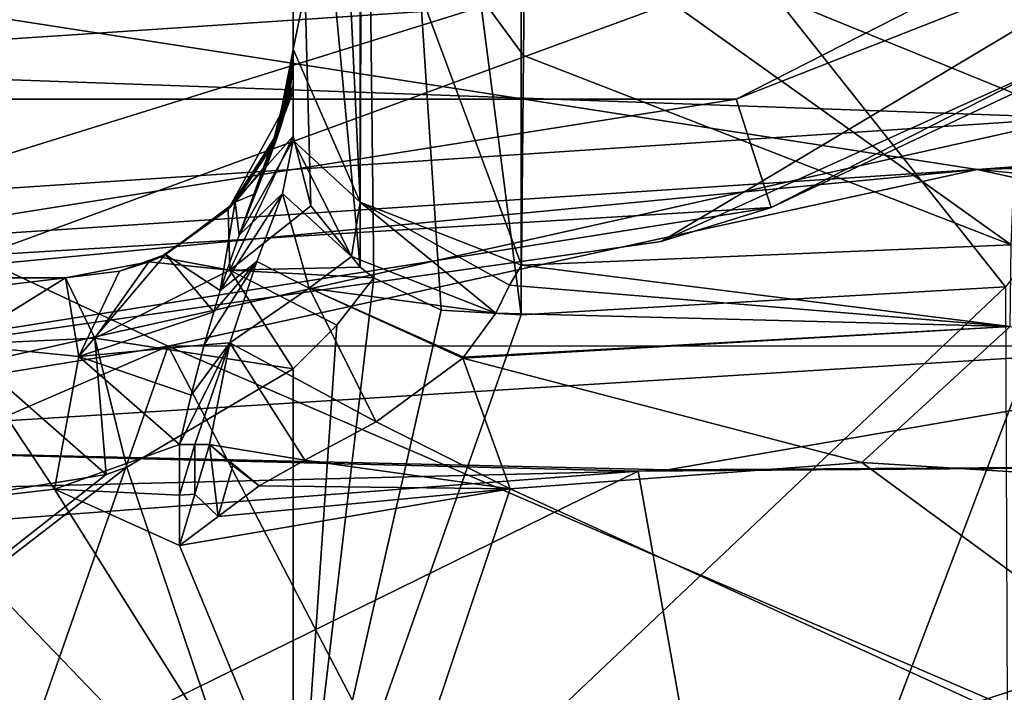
# Model space of a CAD drawing. Header units: millimetres. Extents: x -110 to 163, y -50 to 19.
# Tile 10 of 256: x -73.2 to -68.88, y -33.12 to -30.17. Entities that reach past the tile are written whole.
import ezdxf

# ---------------------------------------------------------------- set-up
doc = ezdxf.new("R2010")
doc.units = ezdxf.units.MM
doc.header["$LTSCALE"] = 65.185185
for name, color, linetype in [('1008', 7, 'CONTINUOUS'), ('1012', 7, 'CONTINUOUS'), ('1023', 7, 'CONTINUOUS'), ('1026', 7, 'CONTINUOUS'), ('15', 7, 'CONTINUOUS'), ('235', 7, 'CONTINUOUS'), ('242', 7, 'CONTINUOUS'), ('27', 7, 'CONTINUOUS'), ('28', 7, 'CONTINUOUS'), ('29', 7, 'CONTINUOUS'), ('326', 7, 'CONTINUOUS'), ('327', 7, 'CONTINUOUS'), ('331', 7, 'CONTINUOUS'), ('340', 7, 'CONTINUOUS'), ('341', 7, 'CONTINUOUS'), ('342', 7, 'CONTINUOUS'), ('343', 7, 'CONTINUOUS'), ('344', 7, 'CONTINUOUS'), ('363', 7, 'CONTINUOUS'), ('364', 7, 'CONTINUOUS'), ('380', 7, 'CONTINUOUS'), ('386', 7, 'CONTINUOUS'), ('46', 7, 'CONTINUOUS'), ('51', 7, 'CONTINUOUS'), ('52', 7, 'CONTINUOUS'), ('53', 7, 'CONTINUOUS'), ('54', 7, 'CONTINUOUS'), ('6026', 7, 'CONTINUOUS'), ('6030', 7, 'CONTINUOUS'), ('6094', 7, 'CONTINUOUS')]:
    doc.layers.add(name, color=color, linetype=linetype)

msp = doc.modelspace()

# ---------------------------------------------------------------- linework, layer by layer
at = {"layer": '1008', "color": 7, "linetype": 'CONTINUOUS', "true_color": 0xb49632}
for points in [[(-79.9443, -30.5169, -36.5), (-65.5954, -28.2443, -36.5), (-84.4046, -28.2443, -36.5), (-79.9443, -30.5169, -36.5)], [(-70.0557, -30.5169, -36.5), (-65.5954, -28.2443, -36.5), (-79.9443, -30.5169, -36.5), (-70.0557, -30.5169, -36.5)], [(-75, -31.3, -36.5), (-70.0557, -30.5169, -36.5), (-79.9443, -30.5169, -36.5), (-75, -31.3, -36.5)]]:
    msp.add_3dface(points, dxfattribs=at)
at = {"layer": '1012', "color": 7, "linetype": 'CONTINUOUS', "true_color": 0xb49632}
for points in [[(-65.3016, -28.6488, -37), (-69.9012, -30.9924, -37), (-66.1386, -29.2185, -51), (-65.3016, -28.6488, -37)], [(-66.1386, -29.2185, -51), (-69.9012, -30.9924, -37), (-70.3851, -31.1415, -51), (-66.1386, -29.2185, -51)], [(-69.9012, -30.9924, -37), (-75, -31.8, -37), (-70.3851, -31.1415, -51), (-69.9012, -30.9924, -37)], [(-70.3851, -31.1415, -51), (-75, -31.8, -37), (-75, -31.8, -51), (-70.3851, -31.1415, -51)]]:
    msp.add_3dface(points, dxfattribs=at)
at = {"layer": '1023', "color": 7, "linetype": 'CONTINUOUS', "true_color": 0xb49632}
for points in [[(-65.5954, -28.2443, -36.5), (-70.0557, -30.5169, -36.5), (-65.3016, -28.6488, -37), (-65.5954, -28.2443, -36.5)], [(-70.0557, -30.5169, -36.5), (-69.9012, -30.9924, -37), (-65.3016, -28.6488, -37), (-70.0557, -30.5169, -36.5)], [(-70.0557, -30.5169, -36.5), (-75, -31.3, -36.5), (-69.9012, -30.9924, -37), (-70.0557, -30.5169, -36.5)], [(-75, -31.3, -36.5), (-75, -31.8, -37), (-69.9012, -30.9924, -37), (-75, -31.3, -36.5)]]:
    msp.add_3dface(points, dxfattribs=at)
at = {"layer": '1026', "color": 7, "linetype": 'CONTINUOUS', "true_color": 0xb49632}
for points in [[(-65.9228, -28.4759, -51.5), (-75, -31.8, -51), (-75.0001, -31.3, -51.5), (-65.9228, -28.4759, -51.5)], [(-70.3851, -31.1415, -51), (-75, -31.8, -51), (-65.9228, -28.4759, -51.5), (-70.3851, -31.1415, -51)], [(-66.1386, -29.2185, -51), (-70.3851, -31.1415, -51), (-65.9228, -28.4759, -51.5), (-66.1386, -29.2185, -51)]]:
    msp.add_3dface(points, dxfattribs=at)
at = {"layer": '15', "linetype": 'CONTINUOUS'}
for points in [[(-72, -30.3, 5.6569), (-72, -28.232, 2.3648), (-72, -28.1092, 10.4007), (-72, -30.3, 5.6569)], [(-72, -30.4833, 5.8278), (-72, -30.3, 5.6569), (-72, -28.1092, 10.4007), (-72, -30.4833, 5.8278)], [(-72, -30.6782, 5.9802), (-72, -30.4833, 5.8278), (-72, -28.1092, 10.4007), (-72, -30.6782, 5.9802)], [(-72, -28.6678, -12.5), (-72, -28.232, 2.3648), (-72, -30.3, 5.6569), (-72, -28.6678, -12.5)], [(-72, -29.4444, -9.781), (-72, -28.6678, -12.5), (-72, -30.3, 5.6569), (-72, -29.4444, -9.781)], [(-72, -30.2975, -7.1095), (-72, -29.4444, -9.781), (-72, -30.3, 5.6569), (-72, -30.2975, -7.1095)], [(-72, -30.4638, -6.7367), (-72, -30.2975, -7.1095), (-72, -30.453, -6.089), (-72, -30.4638, -6.7367)], [(-72, -30.453, -6.089), (-72, -30.2975, -7.1095), (-72, -30.3581, -5.895), (-72, -30.453, -6.089)], [(-72, -30.3581, -5.895), (-72, -30.2975, -7.1095), (-72, -30.3205, -5.7792), (-72, -30.3581, -5.895)], [(-72, -30.3205, -5.7792), (-72, -30.2975, -7.1095), (-72, -30.3062, -5.7132), (-72, -30.3205, -5.7792)], [(-72, -30.3062, -5.7132), (-72, -30.2975, -7.1095), (-72, -30.3017, -5.6808), (-72, -30.3062, -5.7132)], [(-72, -30.3017, -5.6808), (-72, -30.2975, -7.1095), (-72, -30.3002, -5.6654), (-72, -30.3017, -5.6808)], [(-72, -30.3002, -5.6654), (-72, -30.2975, -7.1095), (-72, -30.3, -5.6569), (-72, -30.3002, -5.6654)], [(-72, -30.3, -5.6569), (-72, -30.2975, -7.1095), (-72, -30.3, 5.6569), (-72, -30.3, -5.6569)], [(-72, -30.698, -6.4005), (-72, -30.4638, -6.7367), (-72, -30.453, -6.089), (-72, -30.698, -6.4005)]]:
    msp.add_3dface(points, dxfattribs=at)
at = {"layer": '235', "color": 7, "linetype": 'CONTINUOUS', "true_color": 0x0303ff}
for points in [[(-103, -25.55, 17.7535), (-103, -33.0535, 10.25), (-68.9975, -30.825, 13.3875), (-103, -25.55, 17.7535)], [(-13.8802, -26.857, 16.9318), (-103, -25.55, 17.7535), (-68.9975, -30.825, 13.3875), (-13.8802, -26.857, 16.9318)], [(108.1, -25.55, 17.7535), (0.0005, -28.7081, 15.5072), (-68.9975, -30.825, 13.3875), (108.1, -25.55, 17.7535)], [(-64.6798, -31.24, 12.8905), (108.1, -25.55, 17.7535), (-68.9975, -30.825, 13.3875), (-64.6798, -31.24, 12.8905)], [(-12.2471, -27.2856, 16.6312), (-13.8802, -26.857, 16.9318), (-68.9975, -30.825, 13.3875), (-12.2471, -27.2856, 16.6312)], [(-5.5378, -28.4272, 15.7457), (-12.2471, -27.2856, 16.6312), (-68.9975, -30.825, 13.3875), (-5.5378, -28.4272, 15.7457)], [(0.0005, -28.7081, 15.5072), (-5.5378, -28.4272, 15.7457), (-68.9975, -30.825, 13.3875), (0.0005, -28.7081, 15.5072)], [(-68.9975, -30.825, 13.3875), (-103, -33.0535, 10.25), (-73.321, -31.2403, 12.8902), (-68.9975, -30.825, 13.3875)]]:
    msp.add_3dface(points, dxfattribs=at)
at = {"layer": '242', "color": 7, "linetype": 'CONTINUOUS', "true_color": 0x0303ff}
for points in [[(-68.8723, -31.3395, 6.9988), (-71, -31.4632, 6.7082), (-71, -28.6587, 11.3046), (-68.8723, -31.3395, 6.9988)], [(-66.75, -28.7087, 11.2453), (-68.8723, -31.3395, 6.9988), (-71, -28.6587, 11.3046), (-66.75, -28.7087, 11.2453)]]:
    msp.add_3dface(points, dxfattribs=at)
at = {"layer": '27', "linetype": 'CONTINUOUS'}
for points in [[(-72, -31.6997, 6.3246), (-72, -34.3, 6.3246), (-72.7313, -32.1322, 5.9226), (-72, -31.6997, 6.3246)], [(-72.5, -32.0321, -6.0622), (-73.0482, -32.2285, -5.7107), (-72.5, -32.2539, -6.0622), (-72.5, -32.0321, -6.0622)], [(-69.5034, -32.1107, -6.9819), (-71.0472, -32.2268, -6.694), (-66.5163, -34.3, -6.5446), (-69.5034, -32.1107, -6.9819)], [(-66.4585, -32.2982, -6.5223), (-69.5034, -32.1107, -6.9819), (-66.5163, -34.3, -6.5446), (-66.4585, -32.2982, -6.5223)], [(-72.7313, -32.1322, 5.9226), (-72, -34.3, 6.3246), (-75.545, -34.3, 2.4825), (-72.7313, -32.1322, 5.9226)], [(-72.8219, -32.1643, 5.8646), (-72.7313, -32.1322, 5.9226), (-75.545, -34.3, 2.4825), (-72.8219, -32.1643, 5.8646)], [(-73.6667, -32.3, 5.2175), (-72.8219, -32.1643, 5.8646), (-75.545, -34.3, 2.4825), (-73.6667, -32.3, 5.2175)], [(-73.0482, -32.2285, -5.7107), (-73.6667, -32.3, -5.2175), (-71.7429, -34.3, -6.4402), (-73.0482, -32.2285, -5.7107)], [(-72.5, -32.2539, -6.0622), (-73.0482, -32.2285, -5.7107), (-72.5, -32.4757, -6.0622), (-72.5, -32.2539, -6.0622)], [(-72.5, -32.4757, -6.0622), (-73.0482, -32.2285, -5.7107), (-71.7429, -34.3, -6.4402), (-72.5, -32.4757, -6.0622)], [(-71.0472, -32.2268, -6.694), (-72.5, -32.4757, -6.0622), (-71.7429, -34.3, -6.4402), (-71.0472, -32.2268, -6.694)], [(-66.5163, -34.3, -6.5446), (-71.0472, -32.2268, -6.694), (-71.7429, -34.3, -6.4402), (-66.5163, -34.3, -6.5446)], [(-71.7429, -34.3, -6.4402), (-73.6667, -32.3, -5.2175), (-75.4397, -34.3, -2.7441), (-71.7429, -34.3, -6.4402)]]:
    msp.add_3dface(points, dxfattribs=at)
at = {"layer": '28', "linetype": 'CONTINUOUS'}
for points in [[(-71.3507, -31.4418, 6.5935), (-72, -34.3, 6.3246), (-71.6463, -31.3005, 6.4805), (-71.3507, -31.4418, 6.5935)], [(-71.6463, -31.3005, 6.4805), (-72, -34.3, 6.3246), (-71.808, -31.5089, 6.4121), (-71.6463, -31.3005, 6.4805)], [(-68.8723, -31.3395, 6.9988), (-72, -34.3, 6.3246), (-71, -31.4632, 6.7082), (-68.8723, -31.3395, 6.9988)], [(-72, -34.3, 6.3246), (-68.8723, -31.3395, 6.9988), (-68.8603, -34.3, 6.9986), (-72, -34.3, 6.3246)], [(-71, -31.4632, 6.7082), (-72, -34.3, 6.3246), (-71.3507, -31.4418, 6.5935), (-71, -31.4632, 6.7082)], [(-72, -34.3, 6.3246), (-72, -31.6997, 6.3246), (-71.808, -31.5089, 6.4121), (-72, -34.3, 6.3246)]]:
    msp.add_3dface(points, dxfattribs=at)
at = {"layer": '29', "linetype": 'CONTINUOUS'}
for points in [[(-75, -31.3, 0), (-74.7657, -31.3, -1.6604), (-73, -31.3, 4.4721), (-75, -31.3, 0)], [(-74.7657, -31.3, 1.6604), (-75, -31.3, 0), (-73, -31.3, 4.4721), (-74.7657, -31.3, 1.6604)], [(-74.7657, -31.3, -1.6604), (-73, -31.3, -4.4721), (-73, -31.3, 4.4721), (-74.7657, -31.3, -1.6604)]]:
    msp.add_3dface(points, dxfattribs=at)
at = {"layer": '326', "linetype": 'CONTINUOUS'}
for points in [[(-72, -30.3062, -5.7132), (-72, -30.3017, -5.6808), (-72.0106, -30.4479, -5.678), (-72, -30.3062, -5.7132)], [(-72, -30.3017, -5.6808), (-72.0052, -30.4052, -5.6789), (-72.0106, -30.4479, -5.678), (-72, -30.3017, -5.6808)], [(-72, -30.3017, -5.6808), (-72.0023, -30.3714, -5.6778), (-72.0052, -30.4052, -5.6789), (-72, -30.3017, -5.6808)], [(-72, -30.3017, -5.6808), (-72.0009, -30.3468, -5.6751), (-72.0023, -30.3714, -5.6778), (-72, -30.3017, -5.6808)], [(-72, -30.3017, -5.6808), (-72, -30.3002, -5.6654), (-72.0009, -30.3468, -5.6751), (-72, -30.3017, -5.6808)], [(-72, -30.3002, -5.6654), (-72.0003, -30.3292, -5.6718), (-72.0009, -30.3468, -5.6751), (-72, -30.3002, -5.6654)], [(-72, -30.3002, -5.6654), (-72.0001, -30.3173, -5.6682), (-72.0003, -30.3292, -5.6718), (-72, -30.3002, -5.6654)], [(-72, -30.3002, -5.6654), (-72, -30.309, -5.6645), (-72.0001, -30.3173, -5.6682), (-72, -30.3002, -5.6654)], [(-72, -30.3002, -5.6654), (-72, -30.3, -5.6569), (-72, -30.3036, -5.661), (-72, -30.3002, -5.6654)], [(-72, -30.3002, -5.6654), (-72, -30.3036, -5.661), (-72, -30.309, -5.6645), (-72, -30.3002, -5.6654)], [(-72, -30.3581, -5.895), (-72, -30.3205, -5.7792), (-72.0743, -30.6966, -5.7182), (-72, -30.3581, -5.895)], [(-72, -30.3205, -5.7792), (-72.0513, -30.6255, -5.6962), (-72.0743, -30.6966, -5.7182), (-72, -30.3205, -5.7792)], [(-72, -30.3205, -5.7792), (-72, -30.3062, -5.7132), (-72.0513, -30.6255, -5.6962), (-72, -30.3205, -5.7792)], [(-72, -30.3062, -5.7132), (-72.0368, -30.5746, -5.6856), (-72.0513, -30.6255, -5.6962), (-72, -30.3062, -5.7132)], [(-72, -30.3062, -5.7132), (-72.0281, -30.5391, -5.6787), (-72.0368, -30.5746, -5.6856), (-72, -30.3062, -5.7132)], [(-72, -30.3062, -5.7132), (-72.0226, -30.5139, -5.6744), (-72.0281, -30.5391, -5.6787), (-72, -30.3062, -5.7132)], [(-72, -30.3062, -5.7132), (-72.0106, -30.4479, -5.678), (-72.0226, -30.5139, -5.6744), (-72, -30.3062, -5.7132)], [(-72, -30.453, -6.089), (-72, -30.3581, -5.895), (-72.1115, -30.7963, -5.7545), (-72, -30.453, -6.089)], [(-72, -30.3581, -5.895), (-72.0743, -30.6966, -5.7182), (-72.1115, -30.7963, -5.7545), (-72, -30.3581, -5.895)], [(-72, -30.698, -6.4005), (-72, -30.453, -6.089), (-72.2373, -31.1129, -5.8988), (-72, -30.698, -6.4005)], [(-72, -30.453, -6.089), (-72.1657, -30.9308, -5.8137), (-72.2373, -31.1129, -5.8988), (-72, -30.453, -6.089)], [(-72, -30.453, -6.089), (-72.1115, -30.7963, -5.7545), (-72.1657, -30.9308, -5.8137), (-72, -30.453, -6.089)], [(-72.0106, -30.4479, -5.678), (-72.017, -30.4864, -5.6758), (-72.0226, -30.5139, -5.6744), (-72.0106, -30.4479, -5.678)], [(-72, -30.698, -6.4005), (-72.2373, -31.1129, -5.8988), (-72.0475, -30.9309, -6.2018), (-72, -30.698, -6.4005)], [(-72.2373, -31.1129, -5.8988), (-72.321, -31.3562, -5.9945), (-72.0475, -30.9309, -6.2018), (-72.2373, -31.1129, -5.8988)], [(-72.0475, -30.9309, -6.2018), (-72.321, -31.3562, -5.9945), (-72.1602, -31.2282, -6.1385), (-72.0475, -30.9309, -6.2018)], [(-72.3494, -31.4492, -6.0221), (-72.3905, -31.5944, -6.054), (-72.1602, -31.2282, -6.1385), (-72.3494, -31.4492, -6.0221)], [(-72.1602, -31.2282, -6.1385), (-72.3905, -31.5944, -6.054), (-72.2789, -31.5862, -6.1578), (-72.1602, -31.2282, -6.1385)], [(-72.321, -31.3562, -5.9945), (-72.3494, -31.4492, -6.0221), (-72.1602, -31.2282, -6.1385), (-72.321, -31.3562, -5.9945)], [(-72.4478, -31.816, -6.0749), (-72.5, -32.0321, -6.0622), (-72.2789, -31.5862, -6.1578), (-72.4478, -31.816, -6.0749)], [(-72.2789, -31.5862, -6.1578), (-72.5, -32.0321, -6.0622), (-72.4323, -32.0321, -6.105), (-72.2789, -31.5862, -6.1578)], [(-72.3905, -31.5944, -6.054), (-72.4478, -31.816, -6.0749), (-72.2789, -31.5862, -6.1578), (-72.3905, -31.5944, -6.054)], [(-72.3681, -32.0321, -6.1532), (-72.2789, -31.5862, -6.1578), (-72.4323, -32.0321, -6.105), (-72.3681, -32.0321, -6.1532)]]:
    msp.add_3dface(points, dxfattribs=at)
at = {"layer": '327', "linetype": 'CONTINUOUS'}
for points in [[(-70.9972, -31.2453, -7.4285), (-68.8519, -31.5142, -7.1897), (-68.8483, -31.1555, -7.6767), (-70.9972, -31.2453, -7.4285)], [(-71.0512, -31.3328, -7.2289), (-68.8519, -31.5142, -7.1897), (-70.9972, -31.2453, -7.4285), (-71.0512, -31.3328, -7.2289)], [(-71.1098, -31.4563, -7.0432), (-68.8519, -31.5142, -7.1897), (-71.0512, -31.3328, -7.2289), (-71.1098, -31.4563, -7.0432)], [(-68.8519, -31.5142, -7.1897), (-71.1098, -31.4563, -7.0432), (-71.252, -31.649, -6.8326), (-68.8519, -31.5142, -7.1897)], [(-71.2561, -31.6531, -6.8285), (-69.5034, -32.1107, -6.9819), (-68.8519, -31.5142, -7.1897), (-71.2561, -31.6531, -6.8285)], [(-71.2561, -31.6531, -6.8285), (-68.8519, -31.5142, -7.1897), (-71.252, -31.649, -6.8326), (-71.2561, -31.6531, -6.8285)], [(-69.5034, -32.1107, -6.9819), (-66.4585, -32.2982, -6.5223), (-68.8519, -31.5142, -7.1897), (-69.5034, -32.1107, -6.9819)], [(-71.6366, -31.9326, -6.5607), (-71.0472, -32.2268, -6.694), (-71.2561, -31.6531, -6.8285), (-71.6366, -31.9326, -6.5607)], [(-71.0472, -32.2268, -6.694), (-69.5034, -32.1107, -6.9819), (-71.2561, -31.6531, -6.8285), (-71.0472, -32.2268, -6.694)], [(-71.9485, -32.1011, -6.3855), (-71.0472, -32.2268, -6.694), (-71.6366, -31.9326, -6.5607), (-71.9485, -32.1011, -6.3855)], [(-72.149, -32.2133, -6.2707), (-71.0472, -32.2268, -6.694), (-71.9485, -32.1011, -6.3855), (-72.149, -32.2133, -6.2707)], [(-72.5, -32.4757, -6.0622), (-71.0472, -32.2268, -6.694), (-72.3299, -32.3483, -6.1617), (-72.5, -32.4757, -6.0622)], [(-71.0472, -32.2268, -6.694), (-72.149, -32.2133, -6.2707), (-72.3299, -32.3483, -6.1617), (-71.0472, -32.2268, -6.694)]]:
    msp.add_3dface(points, dxfattribs=at)
at = {"layer": '331', "linetype": 'CONTINUOUS'}
for points in [[(-72.5, -32.0321, -6.0622), (-72.5, -32.2539, -6.0622), (-72.4323, -32.0321, -6.105), (-72.5, -32.0321, -6.0622)], [(-72.4323, -32.0321, -6.105), (-72.5, -32.2539, -6.0622), (-72.4318, -32.2498, -6.1053), (-72.4323, -32.0321, -6.105)], [(-72.3681, -32.0321, -6.1532), (-72.4323, -32.0321, -6.105), (-72.4318, -32.2498, -6.1053), (-72.3681, -32.0321, -6.1532)], [(-72.5, -32.2539, -6.0622), (-72.5, -32.4757, -6.0622), (-72.4318, -32.2498, -6.1053), (-72.5, -32.2539, -6.0622)]]:
    msp.add_3dface(points, dxfattribs=at)
at = {"layer": '340', "linetype": 'CONTINUOUS'}
for points in [[(-72, -29.4444, -9.781), (-72, -30.2975, -7.1095), (-71.7866, -29.2641, -12.6604), (-72, -29.4444, -9.781)], [(-71.7866, -29.2641, -12.6604), (-72, -30.2975, -7.1095), (-71.7061, -30.9686, -7.3354), (-71.7866, -29.2641, -12.6604)], [(-71.7008, -29.3567, -12.6854), (-71.7866, -29.2641, -12.6604), (-71.7061, -30.9686, -7.3354), (-71.7008, -29.3567, -12.6854)], [(-70.9972, -31.2453, -7.4285), (-71.7008, -29.3567, -12.6854), (-71.7061, -30.9686, -7.3354), (-70.9972, -31.2453, -7.4285)], [(-71.7008, -29.3567, -12.6854), (-70.9972, -31.2453, -7.4285), (-70.9897, -30.3242, -10.3277), (-71.7008, -29.3567, -12.6854)], [(-70.982, -29.6333, -12.7598), (-71.7008, -29.3567, -12.6854), (-70.9897, -30.3242, -10.3277), (-70.982, -29.6333, -12.7598)]]:
    msp.add_3dface(points, dxfattribs=at)
at = {"layer": '341', "linetype": 'CONTINUOUS'}
for points in [[(-72, -30.2975, -7.1095), (-72, -30.4638, -6.7367), (-72, -30.698, -6.4005), (-72, -30.2975, -7.1095)], [(-72, -30.2975, -7.1095), (-72, -30.698, -6.4005), (-71.7061, -30.9686, -7.3354), (-72, -30.2975, -7.1095)], [(-71.7061, -30.9686, -7.3354), (-72, -30.698, -6.4005), (-71.7449, -31.207, -6.8319), (-71.7061, -30.9686, -7.3354)], [(-71.1098, -31.4563, -7.0432), (-71.7061, -30.9686, -7.3354), (-71.7449, -31.207, -6.8319), (-71.1098, -31.4563, -7.0432)], [(-71.1098, -31.4563, -7.0432), (-71.0512, -31.3328, -7.2289), (-71.7061, -30.9686, -7.3354), (-71.1098, -31.4563, -7.0432)], [(-71.0512, -31.3328, -7.2289), (-70.9972, -31.2453, -7.4285), (-71.7061, -30.9686, -7.3354), (-71.0512, -31.3328, -7.2289)]]:
    msp.add_3dface(points, dxfattribs=at)
at = {"layer": '342', "linetype": 'CONTINUOUS'}
for points in [[(-72, -30.698, -6.4005), (-72.0475, -30.9309, -6.2018), (-71.7449, -31.207, -6.8319), (-72, -30.698, -6.4005)], [(-72.0475, -30.9309, -6.2018), (-72.1602, -31.2282, -6.1385), (-71.9296, -31.3463, -6.5099), (-72.0475, -30.9309, -6.2018)], [(-71.7449, -31.207, -6.8319), (-72.0475, -30.9309, -6.2018), (-71.9296, -31.3463, -6.5099), (-71.7449, -31.207, -6.8319)], [(-71.1098, -31.4563, -7.0432), (-71.7449, -31.207, -6.8319), (-71.9296, -31.3463, -6.5099), (-71.1098, -31.4563, -7.0432)], [(-72.1602, -31.2282, -6.1385), (-72.2789, -31.5862, -6.1578), (-71.9296, -31.3463, -6.5099), (-72.1602, -31.2282, -6.1385)], [(-72.2789, -31.5862, -6.1578), (-71.6366, -31.9326, -6.5607), (-71.9296, -31.3463, -6.5099), (-72.2789, -31.5862, -6.1578)], [(-71.6366, -31.9326, -6.5607), (-71.2561, -31.6531, -6.8285), (-71.9296, -31.3463, -6.5099), (-71.6366, -31.9326, -6.5607)], [(-71.2561, -31.6531, -6.8285), (-71.252, -31.649, -6.8326), (-71.9296, -31.3463, -6.5099), (-71.2561, -31.6531, -6.8285)], [(-71.252, -31.649, -6.8326), (-71.1098, -31.4563, -7.0432), (-71.9296, -31.3463, -6.5099), (-71.252, -31.649, -6.8326)], [(-72.2789, -31.5862, -6.1578), (-72.3681, -32.0321, -6.1532), (-71.9485, -32.1011, -6.3855), (-72.2789, -31.5862, -6.1578)], [(-72.2789, -31.5862, -6.1578), (-71.9485, -32.1011, -6.3855), (-71.6366, -31.9326, -6.5607), (-72.2789, -31.5862, -6.1578)], [(-72.3681, -32.0321, -6.1532), (-72.149, -32.2133, -6.2707), (-71.9485, -32.1011, -6.3855), (-72.3681, -32.0321, -6.1532)], [(-72.149, -32.2133, -6.2707), (-72.3681, -32.0321, -6.1532), (-72.2649, -32.1237, -6.222), (-72.149, -32.2133, -6.2707)]]:
    msp.add_3dface(points, dxfattribs=at)
at = {"layer": '343', "linetype": 'CONTINUOUS'}
for points in [[(-72.3299, -32.3483, -6.1617), (-72.3681, -32.0321, -6.1532), (-72.4318, -32.2498, -6.1053), (-72.3299, -32.3483, -6.1617)], [(-72.3681, -32.0321, -6.1532), (-72.3299, -32.3483, -6.1617), (-72.2649, -32.1237, -6.222), (-72.3681, -32.0321, -6.1532)], [(-72.3299, -32.3483, -6.1617), (-72.149, -32.2133, -6.2707), (-72.2649, -32.1237, -6.222), (-72.3299, -32.3483, -6.1617)], [(-72.5, -32.4757, -6.0622), (-72.3299, -32.3483, -6.1617), (-72.4318, -32.2498, -6.1053), (-72.5, -32.4757, -6.0622)]]:
    msp.add_3dface(points, dxfattribs=at)
at = {"layer": '344', "linetype": 'CONTINUOUS'}
for points in [[(-71.7055, -31.2531, 6.4528), (-72, -28.1092, 10.4007), (-71.7071, -25.9926, 13.4816), (-71.7055, -31.2531, 6.4528)], [(-71, -31.4632, 6.7082), (-71.3507, -31.4418, 6.5935), (-71.7071, -25.9926, 13.4816), (-71, -31.4632, 6.7082)], [(-71, -28.6587, 11.3046), (-71, -31.4632, 6.7082), (-71.7071, -25.9926, 13.4816), (-71, -28.6587, 11.3046)], [(-71.3507, -31.4418, 6.5935), (-71.6463, -31.3005, 6.4805), (-71.7071, -25.9926, 13.4816), (-71.3507, -31.4418, 6.5935)], [(-71.6463, -31.3005, 6.4805), (-71.7055, -31.2531, 6.4528), (-71.7071, -25.9926, 13.4816), (-71.6463, -31.3005, 6.4805)], [(-72, -30.6782, 5.9802), (-72, -28.1092, 10.4007), (-71.9235, -30.9852, 6.2478), (-72, -30.6782, 5.9802)], [(-72, -28.1092, 10.4007), (-71.7055, -31.2531, 6.4528), (-71.9235, -30.9852, 6.2478), (-72, -28.1092, 10.4007)]]:
    msp.add_3dface(points, dxfattribs=at)
at = {"layer": '363', "linetype": 'CONTINUOUS'}
for points in [[(-74.9935, -30.3679, -25.214), (-74.9916, -30.1047, -27.8257), (-69.9585, -30.0317, -25.4314), (-74.9935, -30.3679, -25.214)], [(-68.5715, -30.5976, -21.4048), (-74.9935, -30.3679, -25.214), (-69.9585, -30.0317, -25.4314), (-68.5715, -30.5976, -21.4048)], [(-74.9974, -31.0227, -20.6698), (-74.9935, -30.3679, -25.214), (-68.5715, -30.5976, -21.4048), (-74.9974, -31.0227, -20.6698)], [(-75.0031, -32.0361, -15.6799), (-74.9974, -31.0227, -20.6698), (-68.5715, -30.5976, -21.4048), (-75.0031, -32.0361, -15.6799)], [(-66.7554, -31.5236, -16.8404), (-75.0031, -32.0361, -15.6799), (-68.5715, -30.5976, -21.4048), (-66.7554, -31.5236, -16.8404)], [(-70.3568, -32.1434, -14.9672), (-75.0031, -32.0361, -15.6799), (-66.7554, -31.5236, -16.8404), (-70.3568, -32.1434, -14.9672)], [(-65.7926, -32.1133, -14.542), (-70.3568, -32.1434, -14.9672), (-66.7554, -31.5236, -16.8404), (-65.7926, -32.1133, -14.542)], [(-75.0024, -32.2603, -14.75), (-75.0031, -32.0361, -15.6799), (-70.4859, -32.1492, -14.9581), (-75.0024, -32.2603, -14.75)], [(-70.4859, -32.1492, -14.9581), (-75.0031, -32.0361, -15.6799), (-70.3568, -32.1434, -14.9672), (-70.4859, -32.1492, -14.9581)], [(-75.0013, -32.4917, -13.8314), (-75.0024, -32.2603, -14.75), (-70.4859, -32.1492, -14.9581), (-75.0013, -32.4917, -13.8314)]]:
    msp.add_3dface(points, dxfattribs=at)
at = {"layer": '364', "linetype": 'CONTINUOUS'}
msp.add_3dface([(-68.5715, -30.5976, -21.4048), (-69.9585, -30.0317, -25.4314), (-63.4703, -28.0371, -26.3903), (-68.5715, -30.5976, -21.4048)], dxfattribs=at)
at = {"layer": '380', "linetype": 'CONTINUOUS'}
for points in [[(-70.4859, -32.1492, -14.9581), (-70.3568, -32.1434, -14.9672), (-65.7926, -32.1133, -14.542), (-70.4859, -32.1492, -14.9581)], [(-70.4859, -32.1492, -14.9581), (-65.7926, -32.1133, -14.542), (-70.2318, -33.5673, -12.7882), (-70.4859, -32.1492, -14.9581)], [(-70.2318, -33.5673, -12.7882), (-65.7926, -32.1133, -14.542), (-66.2681, -33.5513, -12.5088), (-70.2318, -33.5673, -12.7882)], [(-75.0013, -32.4917, -13.8314), (-70.4859, -32.1492, -14.9581), (-74.0431, -33.8951, -11.8348), (-75.0013, -32.4917, -13.8314)], [(-74.0431, -33.8951, -11.8348), (-70.4859, -32.1492, -14.9581), (-70.2318, -33.5673, -12.7882), (-74.0431, -33.8951, -11.8348)]]:
    msp.add_3dface(points, dxfattribs=at)
at = {"layer": '386', "linetype": 'CONTINUOUS'}
for points in [[(-68.9975, -30.825, 13.3875), (-73.321, -31.2403, 12.8902), (-72.5494, -31.6011, 12.5457), (-68.9975, -30.825, 13.3875)], [(-65.458, -31.599, 12.5478), (-68.9975, -30.825, 13.3875), (-72.5494, -31.6011, 12.5457), (-65.458, -31.599, 12.5478)], [(-64.6798, -31.24, 12.8905), (-68.9975, -30.825, 13.3875), (-65.458, -31.599, 12.5478), (-64.6798, -31.24, 12.8905)], [(-73.321, -31.2403, 12.8902), (-77.673, -32.4371, 11.2504), (-72.5494, -31.6011, 12.5457), (-73.321, -31.2403, 12.8902)], [(-72.5494, -31.6011, 12.5457), (-77.673, -32.4371, 11.2504), (-78.0575, -33.9841, 9.4111), (-72.5494, -31.6011, 12.5457)], [(-73.6978, -34.8827, 11.0422), (-72.5494, -31.6011, 12.5457), (-78.0575, -33.9841, 9.4111), (-73.6978, -34.8827, 11.0422)], [(-73.6978, -34.8827, 11.0422), (-71.2511, -34.0953, 11.787), (-72.5494, -31.6011, 12.5457), (-73.6978, -34.8827, 11.0422)], [(-66.742, -34.0967, 11.7856), (-65.458, -31.599, 12.5478), (-72.5494, -31.6011, 12.5457), (-66.742, -34.0967, 11.7856)], [(-71.2511, -34.0953, 11.787), (-66.742, -34.0967, 11.7856), (-72.5494, -31.6011, 12.5457), (-71.2511, -34.0953, 11.787)]]:
    msp.add_3dface(points, dxfattribs=at)
at = {"layer": '46', "linetype": 'CONTINUOUS'}
for points in [[(-72, -30.3, -5.6569), (-72, -30.3, 5.6569), (-72.0745, -30.6788, 5.6019), (-72, -30.3, -5.6569)], [(-72.0664, -30.6584, -5.6081), (-72, -30.3, -5.6569), (-72.0745, -30.6788, 5.6019), (-72.0664, -30.6584, -5.6081)], [(-72.2857, -30.9999, 5.421), (-72.2557, -30.9678, -5.4492), (-72.0745, -30.6788, 5.6019), (-72.2857, -30.9999, 5.421)], [(-72.2557, -30.9678, -5.4492), (-72.0664, -30.6584, -5.6081), (-72.0745, -30.6788, 5.6019), (-72.2557, -30.9678, -5.4492)], [(-72.5614, -31.1987, -5.1232), (-72.2557, -30.9678, -5.4492), (-72.2857, -30.9999, 5.421), (-72.5614, -31.1987, -5.1232)], [(-72.5834, -31.2091, 5.0962), (-72.5614, -31.1987, -5.1232), (-72.2857, -30.9999, 5.421), (-72.5834, -31.2091, 5.0962)], [(-72.7629, -31.2715, -4.8547), (-72.5614, -31.1987, -5.1232), (-72.6335, -31.2304, 5.0325), (-72.7629, -31.2715, -4.8547)], [(-72.6335, -31.2304, 5.0325), (-72.5614, -31.1987, -5.1232), (-72.5834, -31.2091, 5.0962), (-72.6335, -31.2304, 5.0325)], [(-73, -31.3, 4.4721), (-72.7629, -31.2715, -4.8547), (-72.6335, -31.2304, 5.0325), (-73, -31.3, 4.4721)], [(-73, -31.3, 4.4721), (-73, -31.3, -4.4721), (-72.7629, -31.2715, -4.8547), (-73, -31.3, 4.4721)]]:
    msp.add_3dface(points, dxfattribs=at)
at = {"layer": '51', "linetype": 'CONTINUOUS'}
for points in [[(-72, -30.3, 5.6569), (-72, -30.4833, 5.8278), (-72.0745, -30.6788, 5.6019), (-72, -30.3, 5.6569)], [(-72, -30.4833, 5.8278), (-72, -30.6782, 5.9802), (-72.2857, -30.9999, 5.421), (-72, -30.4833, 5.8278)], [(-72, -30.4833, 5.8278), (-72.2857, -30.9999, 5.421), (-72.0745, -30.6788, 5.6019), (-72, -30.4833, 5.8278)], [(-72.2857, -30.9999, 5.421), (-72, -30.6782, 5.9802), (-72.2786, -31.2667, 5.98), (-72.2857, -30.9999, 5.421)], [(-72, -30.6782, 5.9802), (-71.9235, -30.9852, 6.2478), (-72.2786, -31.2667, 5.98), (-72, -30.6782, 5.9802)], [(-71.9235, -30.9852, 6.2478), (-71.7055, -31.2531, 6.4528), (-72.2786, -31.2667, 5.98), (-71.9235, -30.9852, 6.2478)], [(-71.7055, -31.2531, 6.4528), (-71.6463, -31.3005, 6.4805), (-72.2786, -31.2667, 5.98), (-71.7055, -31.2531, 6.4528)], [(-71.808, -31.5089, 6.4121), (-72, -31.6997, 6.3246), (-72.2786, -31.2667, 5.98), (-71.808, -31.5089, 6.4121)], [(-71.6463, -31.3005, 6.4805), (-71.808, -31.5089, 6.4121), (-72.2786, -31.2667, 5.98), (-71.6463, -31.3005, 6.4805)]]:
    msp.add_3dface(points, dxfattribs=at)
at = {"layer": '52', "linetype": 'CONTINUOUS'}
for points in [[(-72.5834, -31.2091, 5.0962), (-72.2857, -30.9999, 5.421), (-72.2786, -31.2667, 5.98), (-72.5834, -31.2091, 5.0962)], [(-72.6335, -31.2304, 5.0325), (-72.5834, -31.2091, 5.0962), (-72.2786, -31.2667, 5.98), (-72.6335, -31.2304, 5.0325)], [(-73, -31.3, 4.4721), (-72.6335, -31.2304, 5.0325), (-72.871, -31.5656, 5.5629), (-73, -31.3, 4.4721)], [(-72.6335, -31.2304, 5.0325), (-72.2786, -31.2667, 5.98), (-72.871, -31.5656, 5.5629), (-72.6335, -31.2304, 5.0325)], [(-72.2786, -31.2667, 5.98), (-72, -31.6997, 6.3246), (-72.871, -31.5656, 5.5629), (-72.2786, -31.2667, 5.98)], [(-73.4714, -31.5929, 4.9992), (-73, -31.3, 4.4721), (-72.871, -31.5656, 5.5629), (-73.4714, -31.5929, 4.9992)], [(-72.8219, -32.1643, 5.8646), (-73.6667, -32.3, 5.2175), (-73.4714, -31.5929, 4.9992), (-72.8219, -32.1643, 5.8646)], [(-72.8219, -32.1643, 5.8646), (-73.4714, -31.5929, 4.9992), (-72.871, -31.5656, 5.5629), (-72.8219, -32.1643, 5.8646)], [(-72, -31.6997, 6.3246), (-72.7313, -32.1322, 5.9226), (-72.871, -31.5656, 5.5629), (-72, -31.6997, 6.3246)], [(-72.7313, -32.1322, 5.9226), (-72.8219, -32.1643, 5.8646), (-72.871, -31.5656, 5.5629), (-72.7313, -32.1322, 5.9226)]]:
    msp.add_3dface(points, dxfattribs=at)
at = {"layer": '53', "linetype": 'CONTINUOUS'}
for points in [[(-74.7657, -31.3, 1.6604), (-73, -31.3, 4.4721), (-75.4452, -31.5929, 1.8558), (-74.7657, -31.3, 1.6604)], [(-73, -31.3, 4.4721), (-73.4714, -31.5929, 4.9992), (-75.4452, -31.5929, 1.8558), (-73, -31.3, 4.4721)], [(-73, -31.3, -4.4721), (-74.7657, -31.3, -1.6604), (-73.4714, -31.5929, -4.9992), (-73, -31.3, -4.4721)]]:
    msp.add_3dface(points, dxfattribs=at)
at = {"layer": '54', "linetype": 'CONTINUOUS'}
for points in [[(-72, -30.3, -5.6569), (-72.0664, -30.6584, -5.6081), (-72, -30.3036, -5.661), (-72, -30.3, -5.6569)], [(-72, -30.3036, -5.661), (-72.0664, -30.6584, -5.6081), (-72, -30.309, -5.6645), (-72, -30.3036, -5.661)], [(-72, -30.309, -5.6645), (-72.0664, -30.6584, -5.6081), (-72.0001, -30.3173, -5.6682), (-72, -30.309, -5.6645)], [(-72.0001, -30.3173, -5.6682), (-72.0664, -30.6584, -5.6081), (-72.0003, -30.3292, -5.6718), (-72.0001, -30.3173, -5.6682)], [(-72.0003, -30.3292, -5.6718), (-72.0664, -30.6584, -5.6081), (-72.0009, -30.3468, -5.6751), (-72.0003, -30.3292, -5.6718)], [(-72.0009, -30.3468, -5.6751), (-72.0664, -30.6584, -5.6081), (-72.0023, -30.3714, -5.6778), (-72.0009, -30.3468, -5.6751)], [(-72.0023, -30.3714, -5.6778), (-72.0664, -30.6584, -5.6081), (-72.0052, -30.4052, -5.6789), (-72.0023, -30.3714, -5.6778)], [(-72.0052, -30.4052, -5.6789), (-72.0664, -30.6584, -5.6081), (-72.0106, -30.4479, -5.678), (-72.0052, -30.4052, -5.6789)], [(-72.0106, -30.4479, -5.678), (-72.0664, -30.6584, -5.6081), (-72.017, -30.4864, -5.6758), (-72.0106, -30.4479, -5.678)], [(-72.017, -30.4864, -5.6758), (-72.0664, -30.6584, -5.6081), (-72.0226, -30.5139, -5.6744), (-72.017, -30.4864, -5.6758)], [(-72.0226, -30.5139, -5.6744), (-72.0664, -30.6584, -5.6081), (-72.0281, -30.5391, -5.6787), (-72.0226, -30.5139, -5.6744)], [(-72.0281, -30.5391, -5.6787), (-72.0664, -30.6584, -5.6081), (-72.0368, -30.5746, -5.6856), (-72.0281, -30.5391, -5.6787)], [(-72.0368, -30.5746, -5.6856), (-72.0664, -30.6584, -5.6081), (-72.0513, -30.6255, -5.6962), (-72.0368, -30.5746, -5.6856)], [(-72.0513, -30.6255, -5.6962), (-72.0664, -30.6584, -5.6081), (-72.0743, -30.6966, -5.7182), (-72.0513, -30.6255, -5.6962)], [(-72.0664, -30.6584, -5.6081), (-72.2557, -30.9678, -5.4492), (-72.0743, -30.6966, -5.7182), (-72.0664, -30.6584, -5.6081)], [(-72.0743, -30.6966, -5.7182), (-72.2557, -30.9678, -5.4492), (-72.1115, -30.7963, -5.7545), (-72.0743, -30.6966, -5.7182)], [(-72.1115, -30.7963, -5.7545), (-72.2557, -30.9678, -5.4492), (-72.1657, -30.9308, -5.8137), (-72.1115, -30.7963, -5.7545)], [(-72.1657, -30.9308, -5.8137), (-72.2557, -30.9678, -5.4492), (-72.2373, -31.1129, -5.8988), (-72.1657, -30.9308, -5.8137)], [(-72.2557, -30.9678, -5.4492), (-72.5614, -31.1987, -5.1232), (-72.321, -31.3562, -5.9945), (-72.2557, -30.9678, -5.4492)], [(-72.2557, -30.9678, -5.4492), (-72.321, -31.3562, -5.9945), (-72.2373, -31.1129, -5.8988), (-72.2557, -30.9678, -5.4492)], [(-72.5614, -31.1987, -5.1232), (-72.7629, -31.2715, -4.8547), (-72.9418, -31.6464, -5.5716), (-72.5614, -31.1987, -5.1232)], [(-72.5614, -31.1987, -5.1232), (-72.9418, -31.6464, -5.5716), (-72.3494, -31.4492, -6.0221), (-72.5614, -31.1987, -5.1232)], [(-72.5614, -31.1987, -5.1232), (-72.3494, -31.4492, -6.0221), (-72.321, -31.3562, -5.9945), (-72.5614, -31.1987, -5.1232)], [(-72.7629, -31.2715, -4.8547), (-73, -31.3, -4.4721), (-72.9418, -31.6464, -5.5716), (-72.7629, -31.2715, -4.8547)], [(-73, -31.3, -4.4721), (-73.4714, -31.5929, -4.9992), (-72.9418, -31.6464, -5.5716), (-73, -31.3, -4.4721)], [(-72.3494, -31.4492, -6.0221), (-72.9418, -31.6464, -5.5716), (-72.3905, -31.5944, -6.054), (-72.3494, -31.4492, -6.0221)], [(-73.6667, -32.3, -5.2175), (-73.0482, -32.2285, -5.7107), (-73.4714, -31.5929, -4.9992), (-73.6667, -32.3, -5.2175)], [(-73.4714, -31.5929, -4.9992), (-73.0482, -32.2285, -5.7107), (-72.9418, -31.6464, -5.5716), (-73.4714, -31.5929, -4.9992)], [(-72.3905, -31.5944, -6.054), (-72.9418, -31.6464, -5.5716), (-72.4478, -31.816, -6.0749), (-72.3905, -31.5944, -6.054)], [(-73.0482, -32.2285, -5.7107), (-72.5, -32.0321, -6.0622), (-72.9418, -31.6464, -5.5716), (-73.0482, -32.2285, -5.7107)], [(-72.9418, -31.6464, -5.5716), (-72.5, -32.0321, -6.0622), (-72.4478, -31.816, -6.0749), (-72.9418, -31.6464, -5.5716)]]:
    msp.add_3dface(points, dxfattribs=at)
at = {"layer": '6026', "linetype": 'CONTINUOUS'}
for points in [[(-66.5244, -46.9343, -52), (-75, -48.05, -52), (-66.8303, -26.5457, -52), (-66.5244, -46.9343, -52)], [(-66.8303, -26.5457, -52), (-75, -48.05, -52), (-75, -29.2, -52), (-66.8303, -26.5457, -52)]]:
    msp.add_3dface(points, dxfattribs=at)
at = {"layer": '6030', "linetype": 'CONTINUOUS'}
for points in [[(-65.9228, -28.4759, -51.5), (-75.0001, -31.3, -51.5), (-66.5244, -46.9343, -51.5), (-65.9228, -28.4759, -51.5)], [(-75.0001, -31.3, -51.5), (-75, -48.05, -51.5), (-66.5244, -46.9343, -51.5), (-75.0001, -31.3, -51.5)]]:
    msp.add_3dface(points, dxfattribs=at)
at = {"layer": '6094', "linetype": 'CONTINUOUS'}
for points in [[(-68.8483, -31.1555, -7.6767), (-68.7817, -29.5821, -12.7686), (-70.982, -29.6333, -12.7598), (-68.8483, -31.1555, -7.6767)], [(-68.8483, -31.1555, -7.6767), (-70.982, -29.6333, -12.7598), (-70.9897, -30.3242, -10.3277), (-68.8483, -31.1555, -7.6767)], [(-70.9972, -31.2453, -7.4285), (-68.8483, -31.1555, -7.6767), (-70.9897, -30.3242, -10.3277), (-70.9972, -31.2453, -7.4285)]]:
    msp.add_3dface(points, dxfattribs=at)

doc.saveas('drawing.dxf')
